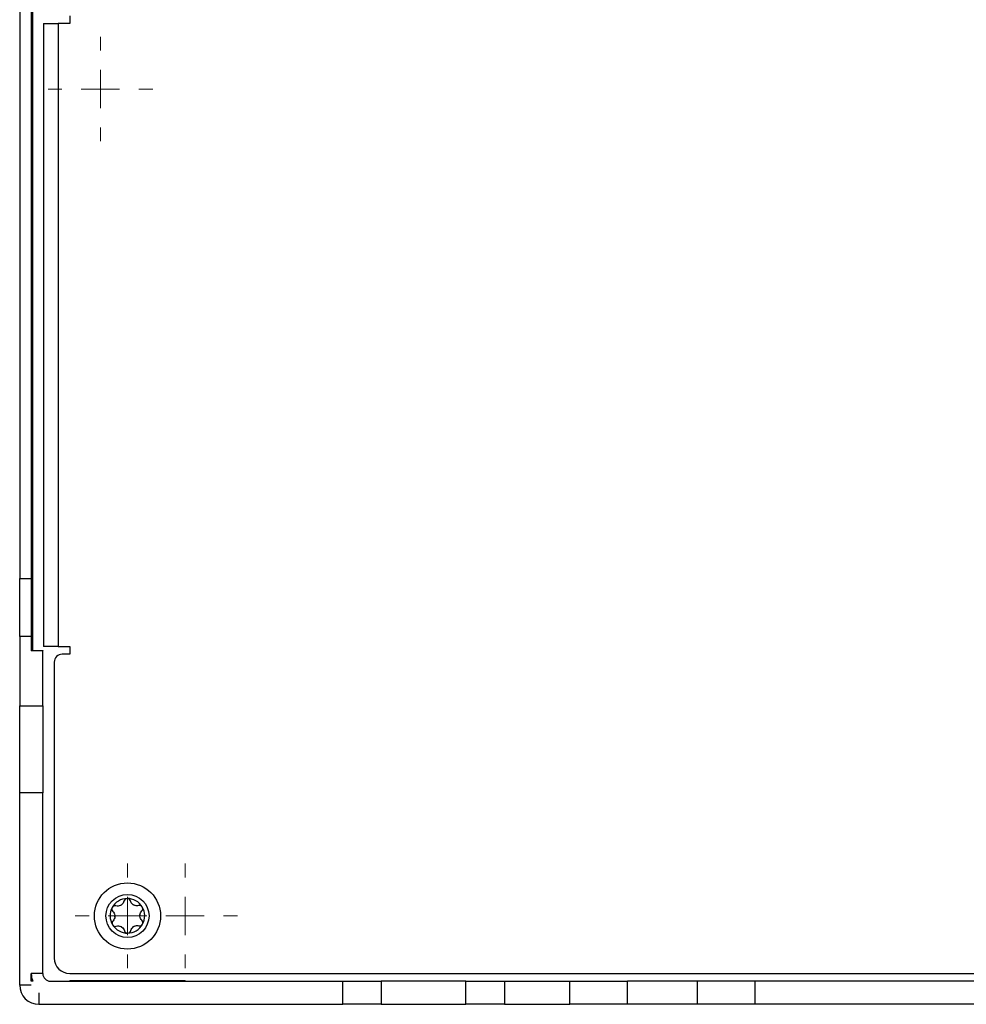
# Model space of a CAD drawing. Header units: millimetres. Extents: x -1263 to 1500, y -1080 to 1468.
# Tile 16 of 166: x 53 to 176, y -713 to -585. Entities that reach past the tile are written whole.
import ezdxf

# ---------------------------------------------------------------- set-up
doc = ezdxf.new("R2010")
doc.units = ezdxf.units.MM

# ---------------------------------------------------------------- blocks, each defined once
blk = doc.blocks.new('SW_CENTERMARKSYMBOL_16')
at = {"color": 0, "linetype": 'Continuous', "lineweight": 18}
for p, q in [((0, 5), (0, 6.8)), ((0, 0), (0, 2.5)), ((-5, 0), (-6.8, 0)), ((0, 0), (-2.5, 0)), ((0, 0), (0, -2.5)), ((0, 0), (2.5, 0)), ((5, 0), (6.8, 0)), ((0, -5), (0, -6.8))]:
    blk.add_line(p, q, dxfattribs=at)
blk = doc.blocks.new('SW_CENTERMARKSYMBOL_22')
at = {"color": 0, "linetype": 'Continuous', "lineweight": 18}
for p, q in [((0, 5), (0, 6.8)), ((0, 0), (0, 2.5)), ((-5, 0), (-6.8, 0)), ((0, 0), (-2.5, 0)), ((0, 0), (0, -2.5)), ((0, 0), (2.5, 0)), ((5, 0), (6.8, 0)), ((0, -5), (0, -6.8))]:
    blk.add_line(p, q, dxfattribs=at)
blk = doc.blocks.new('SW_CENTERMARKSYMBOL_23')
at = {"color": 0, "linetype": 'Continuous', "lineweight": 18}
for p, q in [((0, 5), (0, 6.8)), ((0, 0), (0, 2.5)), ((-5, 0), (-6.8, 0)), ((0, 0), (-2.5, 0)), ((0, 0), (0, -2.5)), ((0, 0), (2.5, 0)), ((5, 0), (6.8, 0)), ((0, -5), (0, -6.8))]:
    blk.add_line(p, q, dxfattribs=at)

msp = doc.modelspace()

# ---------------------------------------------------------------- linework, layer by layer
at = {"color": 7, "linetype": 'Continuous', "lineweight": 25}
for p, q in [((55.02, -569.362), (55.02, -667.362)), ((53.377, -571.362), (53.377, -658.021)), ((54.877, -571.362), (54.877, -658.021)), ((59.877, -584.862), (59.877, -585.862)), ((56.476, -585.862), (56.476, -666.862)), ((56.476, -585.862), (58.377, -585.862)), ((58.377, -585.862), (58.377, -666.862)), ((59.877, -585.862), (58.377, -585.862)), ((55.02, -589.644), (54.877, -589.644)), ((53.377, -658.021), (54.877, -658.021)), ((53.377, -665.539), (53.377, -658.021)), ((54.877, -658.021), (54.877, -665.539)), ((54.877, -665.539), (53.377, -665.539)), ((53.377, -665.539), (53.377, -674.58)), ((54.877, -665.539), (54.877, -667.422)), ((58.377, -666.862), (56.476, -666.862)), ((58.377, -666.862), (59.877, -666.862)), ((59.877, -666.862), (59.877, -667.862)), ((54.877, -667.362), (56.377, -667.362)), ((56.377, -667.422), (54.877, -667.422)), ((56.377, -667.362), (56.377, -667.422)), ((56.377, -674.58), (56.377, -667.422)), ((59.877, -667.862), (58.877, -667.862)), ((57.877, -668.862), (57.877, -707.362)), ((53.377, -674.58), (56.377, -674.58)), ((53.377, -685.856), (53.377, -674.58)), ((56.377, -674.58), (56.377, -685.856)), ((53.377, -710.862), (53.377, -685.856)), ((56.377, -685.856), (53.377, -685.856)), ((56.377, -709.362), (56.377, -685.856)), ((54.877, -710.362), (54.877, -709.362)), ((56.377, -709.362), (54.877, -709.362)), ((55.086, -710.362), (54.877, -710.362)), ((55.02, -710.195), (55.02, -710.362)), ((57.377, -710.362), (95.377, -710.362)), ((59.877, -709.362), (376.877, -709.362)), ((59.877, -710.288), (74.877, -710.288)), ((59.877, -710.288), (59.877, -710.362)), ((74.877, -710.362), (74.877, -710.288)), ((95.377, -713.362), (95.377, -710.362)), ((95.377, -710.362), (100.377, -710.362)), ((100.377, -710.362), (100.377, -713.362)), ((111.377, -710.362), (100.377, -710.362)), ((111.377, -713.362), (111.377, -710.362)), ((111.377, -710.362), (116.377, -710.362)), ((116.377, -710.362), (116.377, -713.362)), ((116.377, -710.362), (124.855, -710.362)), ((124.855, -713.362), (124.855, -710.362)), ((124.855, -710.362), (132.372, -710.362)), ((132.372, -713.362), (132.372, -710.362)), ((141.462, -710.362), (132.372, -710.362)), ((141.462, -713.362), (141.462, -710.362)), ((148.979, -710.362), (141.462, -710.362)), ((148.979, -713.362), (148.979, -710.362)), ((287.776, -710.362), (148.979, -710.362)), ((54.877, -710.862), (53.377, -710.862)), ((55.877, -711.862), (55.877, -713.362)), ((55.877, -713.362), (95.377, -713.362)), ((100.377, -713.362), (95.377, -713.362)), ((100.377, -713.362), (111.377, -713.362)), ((116.377, -713.362), (111.377, -713.362)), ((116.377, -713.362), (124.855, -713.362)), ((132.372, -713.362), (124.855, -713.362)), ((141.462, -713.362), (132.372, -713.362)), ((148.979, -713.362), (141.462, -713.362)), ((287.776, -713.362), (148.979, -713.362))]:
    msp.add_line(p, q, dxfattribs=at)
for radius in [4.3, 2.8]:
    msp.add_circle((67.385, -701.875), radius, dxfattribs=at)
for centre, radius, start, end in [((56.877, -610.362), 3, 228.18969, 231.75111), ((58.877, -668.862), 1, 90, 180), ((67.377, -701.862), 2.25, 90.97059, 150.97059), ((67.377, -701.862), 2.25, 30.97059, 90.97059), ((67.377, -701.862), 2.25, 150.97059, 210.97059), ((67.377, -701.862), 1.631, 118.03674, 123.90444), ((66.102, -699.736), 0.854, 295.36125, 306.57993), ((67.377, -701.862), 1.631, 58.03674, 63.90444), ((68.58, -699.694), 0.854, 235.36125, 246.57993), ((67.377, -701.862), 2.25, 330.97059, 30.97059), ((67.377, -701.862), 1.631, 178.03674, 183.90444), ((64.899, -701.904), 0.854, 355.36125, 6.57993), ((69.856, -701.82), 0.854, 175.36125, 186.57993), ((67.377, -701.862), 1.631, 358.03674, 3.90444), ((67.377, -701.862), 2.25, 210.97059, 270.97059), ((67.377, -701.862), 1.631, 238.03674, 243.90444), ((66.174, -704.03), 0.854, 55.36125, 66.57993), ((67.377, -701.862), 2.25, 270.97059, 330.97059), ((67.377, -701.862), 1.631, 298.03674, 303.90444), ((68.653, -703.988), 0.854, 115.36125, 126.57993), ((59.877, -707.362), 2, 180, 270), ((57.377, -709.362), 2.5, 180, 203.57818), ((57.377, -709.362), 1, 180, 270), ((55.877, -710.862), 2.5, 180, 270)]:
    msp.add_arc(centre, radius, start, end, dxfattribs=at)
for points in [[(66.932, -699.938), (66.909, -700.032), (66.871, -700.121), (66.762, -700.287), (66.693, -700.361), (66.611, -700.422)], [(67.339, -699.612), (67.243, -699.614), (67.149, -699.649), (67.003, -699.768), (66.953, -699.85), (66.932, -699.938)], [(67.758, -699.924), (67.733, -699.836), (67.681, -699.757), (67.531, -699.643), (67.435, -699.611), (67.339, -699.612)], [(65.41, -700.77), (65.364, -700.854), (65.347, -700.953), (65.377, -701.139), (65.423, -701.223), (65.489, -701.286)], [(65.89, -700.564), (65.801, -700.541), (65.706, -700.547), (65.532, -700.619), (65.457, -700.686), (65.41, -700.77)], [(65.489, -701.286), (65.558, -701.353), (65.616, -701.43), (65.706, -701.608), (65.735, -701.704), (65.747, -701.806)], [(68.82, -700.514), (68.728, -700.541), (68.632, -700.553), (68.433, -700.541), (68.335, -700.519), (68.241, -700.478)], [(69.307, -700.704), (69.257, -700.622), (69.18, -700.558), (69.003, -700.491), (68.908, -700.488), (68.82, -700.514)], [(69.246, -701.222), (69.309, -701.157), (69.352, -701.072), (69.376, -700.885), (69.356, -700.787), (69.307, -700.704)], [(65.509, -702.501), (65.445, -702.566), (65.403, -702.652), (65.379, -702.839), (65.399, -702.937), (65.448, -703.02)], [(69.266, -702.438), (69.197, -702.371), (69.139, -702.294), (69.049, -702.116), (69.019, -702.02), (69.008, -701.918)], [(69.345, -702.954), (69.391, -702.87), (69.408, -702.771), (69.378, -702.585), (69.332, -702.5), (69.266, -702.438)], [(65.448, -703.02), (65.498, -703.102), (65.575, -703.166), (65.751, -703.233), (65.847, -703.235), (65.934, -703.21)], [(65.934, -703.21), (66.027, -703.183), (66.123, -703.171), (66.321, -703.182), (66.42, -703.205), (66.514, -703.246)], [(66.997, -703.8), (67.022, -703.887), (67.074, -703.967), (67.224, -704.081), (67.319, -704.113), (67.416, -704.112)], [(67.416, -704.112), (67.512, -704.11), (67.606, -704.075), (67.752, -703.955), (67.802, -703.874), (67.823, -703.786)], [(67.823, -703.786), (67.846, -703.692), (67.884, -703.603), (67.993, -703.437), (68.062, -703.363), (68.144, -703.302)], [(68.865, -703.16), (68.954, -703.183), (69.049, -703.177), (69.223, -703.104), (69.298, -703.038), (69.345, -702.954)]]:
    msp.add_open_spline(points, degree=3, knots=[0, 0, 0, 0, 0.5, 0.5, 1, 1, 1, 1], dxfattribs=at)
for points in [[(68.095, -700.397), (67.926, -700.28), (67.81, -700.11), (67.758, -699.924)], [(66.468, -700.508), (66.282, -700.596), (66.076, -700.611), (65.89, -700.564)], [(69.005, -701.751), (69.021, -701.546), (69.111, -701.36), (69.246, -701.222)], [(65.75, -701.973), (65.733, -702.177), (65.644, -702.363), (65.509, -702.501)], [(66.66, -703.327), (66.829, -703.443), (66.945, -703.614), (66.997, -703.8)], [(68.287, -703.216), (68.473, -703.128), (68.678, -703.112), (68.865, -703.16)]]:
    msp.add_open_spline(points, degree=3, dxfattribs=at)

# ---------------------------------------------------------------- block references
at = {"color": 8, "linetype": 'Continuous', "lineweight": 0}
for name, p in [('SW_CENTERMARKSYMBOL_23', (63.865, -594.372)), ('SW_CENTERMARKSYMBOL_16', (67.385, -701.875)), ('SW_CENTERMARKSYMBOL_22', (74.865, -701.872))]:
    msp.add_blockref(name, p, dxfattribs=at)

doc.saveas('drawing.dxf')
